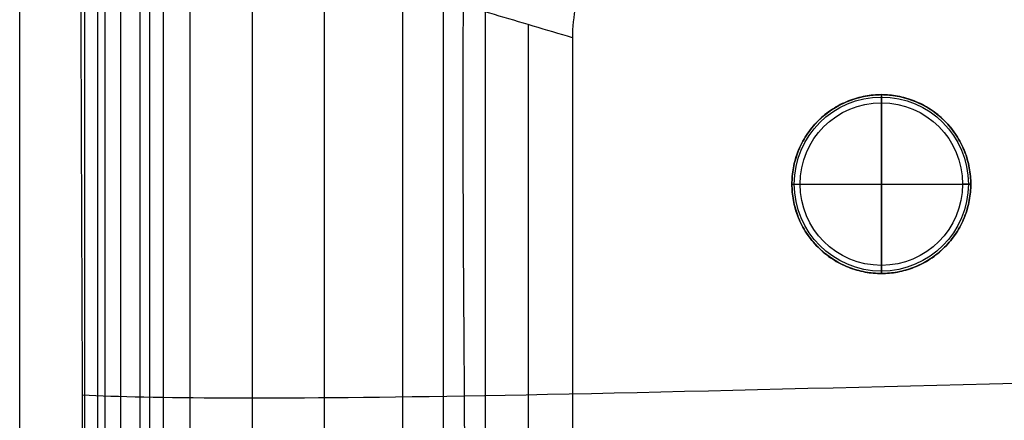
# Model space of a CAD drawing. Header units: millimetres. Extents: x -1000 to 1000, y -255 to 255.
# Tile 8 of 28: x -1000 to -879, y 120 to 169. Entities that reach past the tile are written whole.
import ezdxf

# ---------------------------------------------------------------- set-up
doc = ezdxf.new("R2010")
doc.units = ezdxf.units.MM
doc.header["$MEASUREMENT"] = 0
doc.layers.add('Legs', color=7, linetype='Continuous', true_color=0x000000)
doc.layers.add('Nakki long bench', color=7, linetype='Continuous', true_color=0x6c5e82)

msp = doc.modelspace()

# ---------------------------------------------------------------- linework, layer by layer
at = {"layer": 'Legs'}
for p, q in [((-894, 138, 5), (-894, 160, 5)), ((-894, 138, 5), (-894, 160, 5)), ((-894, 160, 270), (-894, 138, 270)), ((-894, 159, 0), (-894, 139, 0)), ((-905, 149, 5), (-883, 149, 5)), ((-905, 149, 5), (-883, 149, 5)), ((-905, 149, 270), (-883, 149, 270)), ((-904, 149, 0), (-884, 149, 0))]:
    msp.add_line(p, q, dxfattribs=at)
for centre, radius in [((-894, 149, 1), 11), ((-894, 149, 0.29), 10.71), ((-894, 149, 0), 10)]:
    msp.add_circle(centre, radius, dxfattribs=at)
for points, knots in [([(-894, 138, 5), (-883, 138, 5), (-883, 149, 5), (-883, 160, 5), (-894, 160, 5), (-905, 160, 5), (-905, 149, 5), (-905, 138, 5), (-894, 138, 5)], [0, 0, 0, 17.27876, 17.27876, 34.557519, 34.557519, 51.836279, 51.836279, 69.115038, 69.115038, 69.115038]), ([(-894, 138, 5), (-883, 138, 5), (-883, 149, 5), (-883, 160, 5), (-894, 160, 5), (-905, 160, 5), (-905, 149, 5), (-905, 138, 5), (-894, 138, 5)], [0, 0, 0, 17.27876, 17.27876, 34.557519, 34.557519, 51.836279, 51.836279, 69.115038, 69.115038, 69.115038]), ([(-894, 138, 270), (-905, 138, 270), (-905, 149, 270), (-905, 160, 270), (-894, 160, 270), (-883, 160, 270), (-883, 149, 270), (-883, 138, 270), (-894, 138, 270)], [-69.115038, -69.115038, -69.115038, -51.836279, -51.836279, -34.557519, -34.557519, -17.27876, -17.27876, 0, 0, 0]), ([(-894, 138, 163.5), (-883, 138, 163.5), (-883, 149, 163.5), (-883, 160, 163.5), (-894, 160, 163.5), (-905, 160, 163.5), (-905, 149, 163.5), (-905, 138, 163.5), (-894, 138, 163.5)], [0, 0, 0, 17.27876, 17.27876, 34.557519, 34.557519, 51.836279, 51.836279, 69.115038, 69.115038, 69.115038])]:
    msp.add_rational_spline(points, [1, 0.707106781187, 1, 0.707106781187, 1, 0.707106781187, 1, 0.707106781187, 1], degree=2, knots=knots, dxfattribs=at)
for points in [[(-894, 160, 5), (-894, 160, 3), (-894, 160, 1)], [(-894, 160, 270), (-894, 160, 137.5), (-894, 160, 5)], [(-905, 149, 5), (-905, 149, 3), (-905, 149, 1)], [(-905, 149, 270), (-905, 149, 137.5), (-905, 149, 5)], [(-883, 149, 5), (-883, 149, 3), (-883, 149, 1)], [(-883, 149, 270), (-883, 149, 137.5), (-883, 149, 5)], [(-894, 138, 5), (-894, 138, 3), (-894, 138, 1)], [(-894, 138, 270), (-894, 138, 137.5), (-894, 138, 5)]]:
    msp.add_open_spline(points, degree=2, dxfattribs=at)
for points in [[(-894, 160, 1), (-894, 160, 0), (-894, 159, 0)], [(-905, 149, 1), (-905, 149, 0), (-904, 149, 0)], [(-883, 149, 1), (-883, 149, 0), (-884, 149, 0)], [(-894, 138, 1), (-894, 138, 0), (-894, 139, 0)]]:
    msp.add_rational_spline(points, [1, 0.707106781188, 1], degree=2, dxfattribs=at)
at = {"layer": 'Nakki long bench'}
for points, knots in [([(-929.38, -246.92, 333), (-933.99, -242.55, 353.38), (-944.5, -227.06, 399.44), (-945.66, -170.67, 410.38), (-945.22, -122.94, 410.91), (-945.09, -75.24, 411.18), (-945.09, 75.25, 411.18), (-945.23, 122.95, 410.91), (-945.67, 170.68, 410.38), (-944.51, 227.07, 399.44), (-933.54, 242.49, 353.37), (-928.88, 246.86, 333)], [9.087212, 9.087212, 9.087212, 9.087212, 77.777778, 155.555556, 233.333333, 311.111111, 388.888889, 466.666667, 544.444444, 622.222222, 690.913953, 690.913953, 690.913953, 690.913953]), ([(-912, 187, 270), (-913.31, 187, 270), (-914.62, 186.87, 270), (-916.54, 186.49, 270), (-917.18, 186.33, 270), (-918.43, 185.95, 270), (-919.05, 185.73, 270), (-920.26, 185.23, 270), (-920.85, 184.95, 270), (-922.01, 184.33, 270), (-922.57, 183.99, 270), (-923.66, 183.27, 270), (-924.18, 182.88, 270), (-924.94, 182.25, 270), (-925.19, 182.04, 270), (-925.67, 181.6, 270), (-925.91, 181.37, 270), (-926.37, 180.91, 270), (-926.6, 180.67, 270), (-927.04, 180.19, 270), (-927.25, 179.94, 270), (-927.88, 179.18, 270), (-928.27, 178.66, 270), (-928.99, 177.57, 270), (-929.33, 177, 270), (-929.95, 175.85, 270), (-930.23, 175.26, 270), (-930.73, 174.05, 270), (-930.95, 173.43, 270), (-931.33, 172.18, 270), (-931.49, 171.54, 270), (-931.87, 169.62, 270), (-932, 168.31, 270), (-932, 167, 270)], [-68.699572, -68.699572, -68.699572, -68.699572, -60.112126, -60.112126, -55.818402, -55.818402, -51.524679, -51.524679, -47.230956, -47.230956, -42.937233, -42.937233, -38.643509, -38.643509, -36.496648, -36.496648, -34.349786, -34.349786, -32.202924, -32.202924, -30.056063, -30.056063, -25.76234, -25.76234, -21.468616, -21.468616, -17.174893, -17.174893, -12.88117, -12.88117, -8.587447, -8.587447, 0, 0, 0, 0]), ([(-992.41, -184.76, 332.99), (-992.45, -179.85, 332.99), (-992.45, -174.94, 332.99), (-992.43, -170.02, 332.99), (-992.42, -162.2, 332.99), (-992.39, -154.37, 332.99), (-992.33, -138.71, 332.99), (-992.29, -130.89, 332.99), (-992.27, -123.06, 333), (-992.24, -112.25, 333), (-992.22, -101.43, 333), (-992.2, -79.81, 333), (-992.19, -68.99, 333), (-992.19, -58.18, 333), (-992.18, -38.79, 333), (-992.18, -19.39, 333), (-992.18, 19.4, 333), (-992.19, 38.79, 333), (-992.19, 58.19, 333), (-992.2, 69, 333), (-992.2, 79.81, 333), (-992.22, 101.44, 333), (-992.24, 112.25, 333), (-992.27, 123.07, 333), (-992.3, 130.89, 332.99), (-992.33, 138.72, 332.99), (-992.39, 154.38, 332.99), (-992.42, 162.2, 332.99), (-992.44, 170.03, 332.99), (-992.45, 174.94, 332.99), (-992.46, 179.85, 332.99), (-992.4, 184.76, 332.99)], [0, 0, 0, 0, 14.734526, 14.734526, 14.734526, 38.217793, 38.217793, 61.701078, 61.701078, 61.701078, 94.140803, 94.140803, 126.580569, 126.580569, 126.580569, 184.762943, 184.762943, 242.945318, 242.945318, 242.945318, 275.385068, 275.385068, 307.824819, 307.824819, 307.824819, 331.308096, 331.308096, 354.791378, 354.791378, 354.791378, 369.51961, 369.51961, 369.51961, 369.51961]), ([(-932, 167, 270), (-935.2, 167.95, 270), (-938.48, 168.92, 270.48), (-944.73, 170.77, 271.94), (-947.84, 171.69, 272.97), (-956.77, 174.33, 276.61), (-962.55, 176.04, 279.92), (-967.72, 177.57, 283.82), (-970.94, 178.53, 286.25), (-973.97, 179.42, 288.93), (-979.49, 181.06, 294.94), (-981.92, 181.78, 298.2), (-986.11, 183.02, 305.29), (-987.8, 183.52, 309.03), (-989.6, 184.05, 314.34), (-990.02, 184.17, 315.75), (-990.39, 184.28, 317.16)], [-90.218371, -90.218371, -90.218371, -90.218371, -80.139445, -80.139445, -69.997327, -69.997327, -49.81656, -49.81656, -49.81656, -37.372212, -37.372212, -24.902483, -24.902483, -12.436465, -12.436465, -8.023463, -8.023463, -8.023463, -8.023463]), ([(-992.27, 123.07, 333), (-983.85, 122.67, 361.31), (-952.69, 122.43, 425.82), (-846.26, 125.5, 443.69), (-745.93, 126.91, 450.94), (-543.4, 127.6, 453.99), (543.39, 127.6, 453.99), (745.92, 126.91, 450.94), (846.24, 125.5, 443.69), (952.68, 122.42, 425.82), (983.84, 122.67, 361.31), (992.26, 123.06, 333)], [6.751334, 6.751334, 6.751334, 6.751334, 77.777778, 155.555556, 233.333333, 311.111111, 388.888889, 466.666667, 544.444444, 622.222222, 693.248263, 693.248263, 693.248263, 693.248263])]:
    msp.add_open_spline(points, degree=3, knots=knots, dxfattribs=at)
for points, degree in [([(-1000, -184.76, 325), (-1000, -61.59, 325), (-1000, 61.59, 325), (-1000, 184.76, 325)], 3), ([(-992, -184.76, 317), (-992, -61.59, 317), (-992, 61.59, 317), (-992, 184.76, 317)], 3), ([(-992, -184.76, 333), (-992, -61.59, 333), (-992, 61.59, 333), (-992, 184.76, 333)], 3), ([(-992, -184.76, 333), (-992, -61.59, 333), (-992, 61.59, 333), (-992, 184.76, 333)], 3), ([(-990.39, -184.28, 317.16), (-990.39, -61.43, 317.16), (-990.39, 61.43, 317.16), (-990.39, 184.28, 317.16)], 3), ([(-984, -184.76, 325), (-984, -61.59, 325), (-984, 61.59, 325), (-984, 184.76, 325)], 3), ([(-984, -184.76, 325), (-984, -61.59, 325), (-984, 61.59, 325), (-984, 184.76, 325)], 3), ([(-989.5, -184.02, 314.08), (-989.5, 0, 314.08), (-989.5, 184.02, 314.08)], 2), ([(-987.57, -183.45, 308.83), (-987.57, 0, 308.83), (-987.57, 183.45, 308.83)], 2), ([(-985.18, -182.74, 303.8), (-985.18, 0, 303.8), (-985.18, 182.74, 303.8)], 2), ([(-982.32, -181.89, 299.04), (-982.32, 0, 299.04), (-982.32, 181.89, 299.04)], 2), ([(-979.03, -180.92, 294.59), (-979.03, 0, 294.59), (-979.03, 180.92, 294.59)], 2), ([(-971.35, -178.65, 286.74), (-971.35, 0, 286.74), (-971.35, 178.65, 286.74)], 2), ([(-962.49, -176.02, 280.2), (-962.49, 0, 280.2), (-962.49, 176.02, 280.2)], 2), ([(-952.88, -173.18, 275.06), (-952.88, 0, 275.06), (-952.88, 173.18, 275.06)], 2), ([(-947.85, -171.69, 273.05), (-947.85, 0, 273.05), (-947.85, 171.69, 273.05)], 2), ([(-942.68, -170.16, 271.47), (-942.68, 0, 271.47), (-942.68, 170.16, 271.47)], 2), ([(-937.4, -168.6, 270.41), (-937.4, 0, 270.41), (-937.4, 168.6, 270.41)], 2), ([(-932, 167, 270), (-932, 0, 270), (-932, -167, 270)], 2)]:
    msp.add_open_spline(points, degree=degree, dxfattribs=at)

doc.saveas('drawing.dxf')
